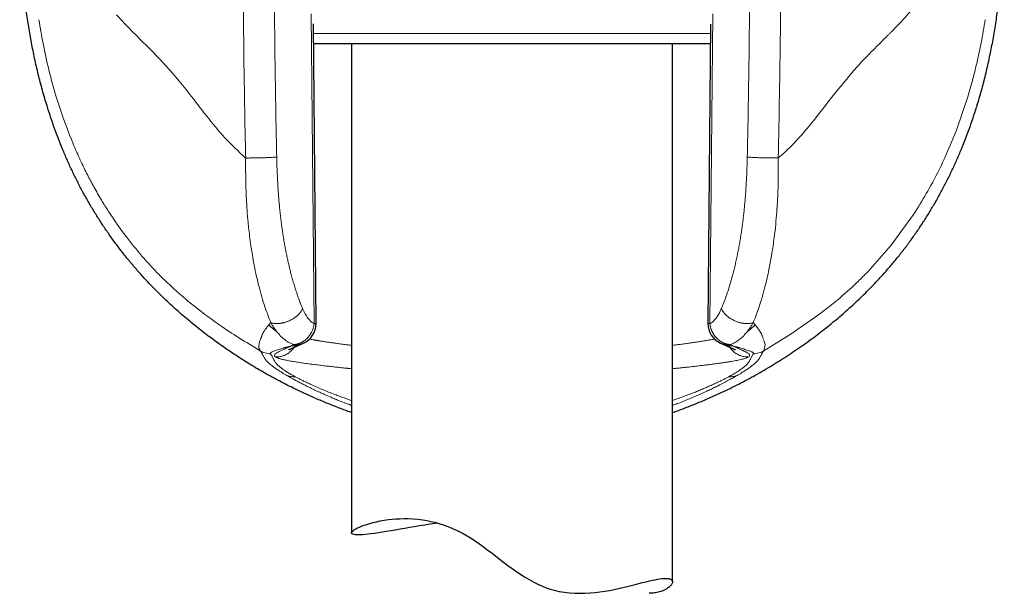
# Model space of a CAD drawing. Header units: millimetres. Extents: x 8 to 811, y 12 to 917.
# Tile 56 of 74: x 449 to 495, y 595 to 622. Entities that reach past the tile are written whole.
import ezdxf

# ---------------------------------------------------------------- set-up
doc = ezdxf.new("R2010")
doc.units = ezdxf.units.MM

msp = doc.modelspace()

# ---------------------------------------------------------------- linework, layer by layer
at = {"color": 252, "linetype": 'Continuous', "lineweight": 0}
for p, q in [((462.359, 621.906), (462.487, 607.418)), ((480.984, 607.418), (481.112, 621.906)), ((462.461, 620.975), (481.011, 620.975)), ((493.042, 618.071), (492.498, 616.471)), ((490.585, 612.665), (490.666, 612.792)), ((490.488, 612.516), (489.452, 611.09)), ((490.585, 612.665), (490.488, 612.516)), ((489.452, 611.09), (488.355, 609.844)), ((487.044, 608.618), (486.66, 608.301)), ((486.66, 608.301), (486.052, 607.83)), ((486.052, 607.83), (484.728, 606.908)), ((460.467, 607.466), (460.38, 607.359)), ((483.004, 607.466), (483.093, 607.361)), ((483.093, 607.361), (483.255, 607.158)), ((460.036, 606.812), (460.029, 606.786)), ((460.038, 606.824), (460.036, 606.812)), ((483.255, 607.158), (483.388, 606.945)), ((483.452, 606.767), (483.468, 606.716)), ((484.728, 606.908), (483.496, 606.152)), ((461.532, 606.443), (461.58, 606.446)), ((461.58, 606.437), (461.532, 606.443)), ((481.891, 606.446), (481.94, 606.443)), ((481.94, 606.443), (481.891, 606.437)), ((483.468, 606.716), (483.49, 606.678)), ((483.558, 606.444), (483.496, 606.152)), ((483.502, 606.646), (483.523, 606.586)), ((483.523, 606.586), (483.558, 606.444)), ((460.684, 605.871), (460.695, 605.864)), ((482.776, 605.864), (482.787, 605.871)), ((461.174, 605.022), (461.256, 604.974)), ((461.608, 604.939), (461.597, 604.945)), ((481.875, 604.945), (481.863, 604.939)), ((482.298, 605.022), (482.215, 604.974))]:
    msp.add_line(p, q, dxfattribs=at)
at = {"color": 7, "linetype": 'Continuous', "lineweight": 30}
for p, q in [((462.58, 607.427), (462.457, 621.433)), ((481.014, 621.422), (480.891, 607.427)), ((481.008, 620.497), (462.465, 620.497)), ((464.236, 620.497), (464.236, 597.64)), ((479.236, 595.353), (479.236, 620.497)), ((450.033, 617.536), (450.014, 617.599)), ((493.457, 617.599), (493.438, 617.537)), ((488.752, 609.373), (488.735, 609.354)), ((461.881, 606.459), (461.868, 606.453)), ((481.603, 606.454), (481.59, 606.459))]:
    msp.add_line(p, q, dxfattribs=at)
at = {"color": 7, "linetype": 'Continuous', "lineweight": 30, "flags": 128}
msp.add_lwpolyline([(468.258, 598.099), (468.15, 598.083), (467.9, 598.044), (467.656, 598.005), (467.418, 597.965), (467.18, 597.924), (466.95, 597.884), (466.726, 597.845), (466.511, 597.808), (466.29, 597.77), (466.078, 597.733), (465.877, 597.7), (465.685, 597.669), (465.499, 597.641), (465.324, 597.616), (465.16, 597.595), (465.01, 597.577), (464.88, 597.564), (464.761, 597.555), (464.654, 597.549), (464.559, 597.547), (464.474, 597.549), (464.401, 597.555), (464.342, 597.564), (464.295, 597.578), (464.264, 597.594), (464.244, 597.613), (464.236, 597.635), (464.24, 597.661), (464.256, 597.69), (464.285, 597.721), (464.326, 597.755), (464.38, 597.792), (464.445, 597.83), (464.523, 597.869), (464.612, 597.91), (464.712, 597.952), (464.828, 597.995), (464.955, 598.038), (465.094, 598.081), (465.244, 598.121), (465.407, 598.161), (465.582, 598.197), (465.767, 598.23), (465.963, 598.258), (466.134, 598.278), (466.311, 598.293), (466.495, 598.303), (466.686, 598.307), (466.883, 598.306), (467.106, 598.296), (467.335, 598.276), (467.571, 598.247), (467.755, 598.216), (467.942, 598.179), (468.131, 598.134), (468.322, 598.082), (468.571, 598.002), (468.821, 597.909), (469.07, 597.803), (469.261, 597.711), (469.451, 597.61), (469.639, 597.503), (469.824, 597.388), (470.073, 597.223), (470.319, 597.049), (470.563, 596.868), (470.806, 596.684), (471.047, 596.499), (471.294, 596.309), (471.544, 596.122), (471.796, 595.938), (472.052, 595.76), (472.313, 595.591), (472.531, 595.46), (472.753, 595.337), (472.979, 595.225), (473.157, 595.147), (473.338, 595.077), (473.52, 595.015), (473.704, 594.962), (473.943, 594.906), (474.183, 594.865), (474.422, 594.837), (474.666, 594.82), (474.908, 594.815), (475.145, 594.819), (475.383, 594.833), (475.616, 594.854), (475.844, 594.882), (476.065, 594.916), (476.287, 594.954), (476.501, 594.996), (476.71, 595.04), (476.911, 595.086), (477.111, 595.134), (477.303, 595.181), (477.487, 595.228), (477.663, 595.273), (477.835, 595.316), (477.999, 595.357), (478.153, 595.394), (478.298, 595.426), (478.421, 595.451), (478.536, 595.473), (478.643, 595.49), (478.743, 595.502), (478.834, 595.509), (478.916, 595.512), (478.916, 595.512)], dxfattribs=at)
at = {"color": 7, "linetype": 'Continuous', "lineweight": 30}
for centre, start, end in [((461.58, 607.418), 294.4687, 0), ((461.58, 607.418), 0, 0.5074), ((481.891, 607.418), 179.4932, 245.4973)]:
    msp.add_arc(centre, 1, start, end, dxfattribs=at)
for points, knots in [([(450.014, 617.599), (449.941, 617.843), (449.794, 618.331), (449.603, 619.07), (449.432, 619.81), (449.282, 620.552), (449.153, 621.297), (449.042, 622.043), (448.947, 622.817), (448.869, 623.617), (448.807, 624.445), (448.766, 625.274), (448.74, 626.106), (448.737, 626.661), (448.736, 626.938)], [0, 0, 0, 0, 0.080949, 0.161507, 0.241757, 0.321771, 0.401616, 0.481352, 0.56103, 0.648666, 0.736342, 0.8241, 0.911977, 1, 1, 1, 1]), ([(493.458, 617.599), (493.529, 617.839), (493.673, 618.319), (493.861, 619.048), (494.031, 619.782), (494.18, 620.522), (494.31, 621.266), (494.421, 622.015), (494.517, 622.792), (494.598, 623.597), (494.661, 624.43), (494.704, 625.265), (494.731, 626.102), (494.734, 626.659), (494.735, 626.938)], [0, 0, 0, 0, 0.079455, 0.158984, 0.238608, 0.318341, 0.398193, 0.478163, 0.558248, 0.646458, 0.734772, 0.823159, 0.911582, 1, 1, 1, 1]), ([(454.723, 609.368), (454.602, 609.498), (454.361, 609.758), (454.012, 610.162), (453.673, 610.574), (453.345, 610.996), (453.03, 611.424), (452.728, 611.858), (452.44, 612.296), (452.163, 612.741), (451.897, 613.194), (451.642, 613.657), (451.398, 614.127), (451.166, 614.603), (450.947, 615.085), (450.74, 615.569), (450.546, 616.056), (450.364, 616.544), (450.192, 617.037), (450.086, 617.37), (450.033, 617.536)], [0, 0, 0, 0, 0.055982, 0.112088, 0.168285, 0.22454, 0.28082, 0.336085, 0.391306, 0.446449, 0.50148, 0.557371, 0.613152, 0.668867, 0.724559, 0.780269, 0.835039, 0.889896, 0.944874, 1, 1, 1, 1]), ([(491.564, 613.181), (491.651, 613.337), (491.825, 613.648), (492.07, 614.123), (492.304, 614.602), (492.524, 615.086), (492.732, 615.572), (492.927, 616.06), (493.109, 616.548), (493.28, 617.041), (493.386, 617.372), (493.439, 617.537)], [0, 0, 0, 0, 0.112672, 0.22506, 0.33722, 0.449204, 0.56106, 0.670833, 0.78056, 0.890273, 1, 1, 1, 1]), ([(488.753, 609.372), (488.876, 609.505), (489.122, 609.771), (489.476, 610.18), (489.817, 610.595), (490.144, 611.016), (490.456, 611.441), (490.753, 611.87), (491.036, 612.301), (491.308, 612.738), (491.479, 613.034), (491.564, 613.181)], [0, 0, 0, 0, 0.11475, 0.228687, 0.341818, 0.454218, 0.565964, 0.67515, 0.783842, 0.892106, 1, 1, 1, 1]), ([(462.495, 603.954), (462.254, 604.063), (461.77, 604.281), (461.058, 604.635), (460.357, 605.01), (459.669, 605.408), (458.994, 605.827), (458.334, 606.269), (457.688, 606.731), (457.059, 607.216), (456.447, 607.721), (455.852, 608.249), (455.275, 608.795), (454.907, 609.177), (454.723, 609.368)], [0, 0, 0, 0, 0.083426, 0.166822, 0.250186, 0.333516, 0.416815, 0.500089, 0.583346, 0.6666, 0.749868, 0.833172, 0.916539, 1, 1, 1, 1]), ([(480.996, 603.963), (481.272, 604.088), (481.824, 604.338), (482.632, 604.75), (483.422, 605.187), (484.193, 605.651), (484.942, 606.139), (485.654, 606.641), (486.33, 607.154), (486.969, 607.676), (487.584, 608.217), (488.175, 608.774), (488.549, 609.161), (488.735, 609.354)], [0, 0, 0, 0, 0.095843, 0.191375, 0.286528, 0.381229, 0.475404, 0.56898, 0.656597, 0.743561, 0.829816, 0.915311, 1, 1, 1, 1]), ([(461.303, 606.197), (461.303, 606.197), (461.303, 606.198), (461.307, 606.2), (461.313, 606.203), (461.32, 606.206), (461.327, 606.21), (461.336, 606.215), (461.346, 606.219), (461.356, 606.225), (461.367, 606.23), (461.377, 606.235), (461.39, 606.241), (461.405, 606.248), (461.425, 606.257), (461.449, 606.268), (461.479, 606.282), (461.512, 606.296), (461.549, 606.313), (461.589, 606.33), (461.635, 606.35), (461.686, 606.373), (461.744, 606.398), (461.805, 606.424), (461.848, 606.443), (461.869, 606.452)], [0, 0, 0, 0, 0.032495, 0.073842, 0.113725, 0.149704, 0.181764, 0.210015, 0.240749, 0.269442, 0.296089, 0.32108, 0.344413, 0.373899, 0.409553, 0.451393, 0.499441, 0.553723, 0.605233, 0.661368, 0.722154, 0.787623, 0.857814, 0.932773, 1, 1, 1, 1]), ([(461.881, 606.458), (461.9, 606.466), (461.938, 606.483), (461.976, 606.5), (461.995, 606.508)], [0, 0, 0, 0, 0.500764, 1, 1, 1, 1]), ([(481.476, 606.508), (481.495, 606.5), (481.533, 606.483), (481.571, 606.466), (481.59, 606.458)], [0, 0, 0, 0, 0.499236, 1, 1, 1, 1]), ([(481.603, 606.452), (481.623, 606.443), (481.666, 606.424), (481.727, 606.398), (481.784, 606.373), (481.835, 606.351), (481.879, 606.332), (481.918, 606.315), (481.951, 606.3), (481.979, 606.287), (482.003, 606.277), (482.022, 606.268), (482.039, 606.26), (482.052, 606.254), (482.062, 606.249), (482.073, 606.244), (482.086, 606.238), (482.102, 606.231), (482.118, 606.223), (482.133, 606.216), (482.145, 606.21), (482.154, 606.205), (482.161, 606.201), (482.166, 606.199), (482.168, 606.197), (482.169, 606.197), (482.169, 606.197), (482.169, 606.197)], [0, 0, 0, 0, 0.067192, 0.142029, 0.211618, 0.276007, 0.335235, 0.389336, 0.438335, 0.479798, 0.516781, 0.5493, 0.577365, 0.600986, 0.620173, 0.635593, 0.667194, 0.705332, 0.749984, 0.793761, 0.834953, 0.872942, 0.907822, 0.940373, 0.970808, 0.993819, 1, 1, 1, 1]), ([(464.236, 603.267), (464.208, 603.276), (463.993, 603.35), (463.595, 603.501), (463.042, 603.719), (462.678, 603.876), (462.495, 603.954)], [0, 0, 0, 0, 0.0461544, 0.3641181, 0.6820756, 1, 1, 1, 1]), ([(479.236, 603.267), (479.269, 603.278), (479.491, 603.354), (479.895, 603.508), (480.449, 603.727), (480.814, 603.884), (480.996, 603.963)], [0, 0, 0, 0, 0.056146, 0.371133, 0.68578, 1, 1, 1, 1]), ([(478.916, 595.512), (478.943, 595.511), (478.999, 595.51), (479.067, 595.5), (479.125, 595.485), (479.171, 595.464), (479.205, 595.436), (479.227, 595.403), (479.237, 595.365), (479.234, 595.323), (479.22, 595.278), (479.194, 595.231), (479.156, 595.182), (479.107, 595.132), (479.045, 595.081), (478.971, 595.03), (478.886, 594.982), (478.79, 594.937), (478.683, 594.898), (478.566, 594.864), (478.449, 594.839), (478.334, 594.824), (478.234, 594.816), (478.167, 594.815), (478.14, 594.815)], [0, 0, 0, 0, 0.047041, 0.09413, 0.14122, 0.188263, 0.236825, 0.285434, 0.334045, 0.382612, 0.429604, 0.476634, 0.523665, 0.57066, 0.61884, 0.66706, 0.715276, 0.763453, 0.810097, 0.856762, 0.903401, 0.93914, 0.974911, 1, 1, 1, 1])]:
    msp.add_open_spline(points, degree=3, knots=knots, dxfattribs=at)
at = {"color": 252, "linetype": 'Continuous', "lineweight": 0}
for points, knots in [([(459.293, 615.161), (459.28, 615.737), (459.254, 616.994), (459.22, 619.036), (459.19, 621.391), (459.168, 624.06), (459.165, 625.944), (459.163, 626.938)], [0, 0, 0, 0, 0.146911, 0.3203551, 0.5203364, 0.7468724, 1, 1, 1, 1]), ([(460.743, 615.209), (460.729, 615.86), (460.703, 617.161), (460.671, 619.113), (460.647, 621.068), (460.629, 623.023), (460.618, 624.98), (460.617, 626.285), (460.616, 626.938)], [0, 0, 0, 0, 0.1664696, 0.333002, 0.4996092, 0.6663032, 0.8330962, 1, 1, 1, 1]), ([(482.855, 626.938), (482.854, 626.285), (482.853, 624.98), (482.842, 623.023), (482.824, 621.068), (482.8, 619.113), (482.769, 617.161), (482.742, 615.86), (482.729, 615.209)], [0, 0, 0, 0, 0.166907, 0.333703, 0.500397, 0.667004, 0.833534, 1, 1, 1, 1]), ([(484.176, 615.166), (484.214, 617.127), (484.291, 621.049), (484.302, 624.975), (484.308, 626.938)], [0, 0, 0, 0, 0.500006, 1, 1, 1, 1]), ([(490.806, 622.563), (490.597, 622.308), (490.182, 621.8), (489.713, 621.321), (489.479, 621.083)], [0, 0, 0, 0, 0.503271, 1, 1, 1, 1]), ([(449.63, 621.628), (449.692, 621.255), (449.824, 620.467), (450.082, 619.312), (450.394, 618.157), (450.778, 616.955), (451.105, 616.144), (451.285, 615.697)], [0, 0, 0, 0, 0.1832701, 0.3861171, 0.5740144, 0.765104, 1, 1, 1, 1]), ([(453.266, 621.848), (453.416, 621.686), (453.712, 621.364), (454.028, 621.045), (454.186, 620.887)], [0, 0, 0, 0, 0.503048, 1, 1, 1, 1]), ([(493.842, 621.628), (493.813, 621.451), (493.754, 621.088), (493.651, 620.533), (493.531, 619.951), (493.39, 619.344), (493.23, 618.714), (493.105, 618.289), (493.042, 618.071)], [0, 0, 0, 0, 0.1467149, 0.3014323, 0.4641284, 0.6347872, 0.8134058, 1, 1, 1, 1]), ([(489.479, 621.083), (489.445, 621.048), (489.381, 620.983), (489.316, 620.917), (489.285, 620.886)], [0, 0, 0, 0, 0.530901, 1, 1, 1, 1]), ([(454.186, 620.887), (454.598, 620.483), (455.422, 619.675), (456.523, 618.367), (457.454, 617.133), (458.304, 616.083), (458.96, 615.471), (459.292, 615.161)], [0, 0, 0, 0, 0.249273, 0.498161, 0.664895, 0.830446, 1, 1, 1, 1]), ([(489.285, 620.886), (489.128, 620.73), (488.895, 620.497), (488.617, 620.22), (488.482, 620.083), (488.419, 620.018), (488.391, 619.988), (488.379, 619.976), (488.375, 619.972), (488.374, 619.97), (488.373, 619.969)], [0, 0, 0, 0, 0.5231393, 0.7799934, 0.9037584, 0.9615251, 0.9861671, 0.9952839, 0.9983085, 1, 1, 1, 1]), ([(488.373, 619.969), (488.291, 619.885), (488.114, 619.705), (487.939, 619.514), (487.847, 619.412)], [0, 0, 0, 0, 0.470214, 1, 1, 1, 1]), ([(487.847, 619.412), (487.519, 619.028), (486.863, 618.26), (486.214, 617.41), (485.89, 616.985)], [0, 0, 0, 0, 0.500215, 1, 1, 1, 1]), ([(485.89, 616.985), (485.792, 616.863), (485.613, 616.64), (485.425, 616.424), (485.34, 616.327)], [0, 0, 0, 0, 0.548286, 1, 1, 1, 1]), ([(492.498, 616.471), (492.291, 615.962), (491.911, 615.029), (491.283, 613.806), (490.856, 613.104), (490.666, 612.792)], [0, 0, 0, 0, 0.399682, 0.732943, 1, 1, 1, 1]), ([(485.34, 616.327), (485.151, 616.116), (484.868, 615.801), (484.515, 615.46), (484.335, 615.299), (484.248, 615.223), (484.206, 615.189), (484.187, 615.173), (484.179, 615.168), (484.176, 615.166)], [0, 0, 0, 0, 0.5144947, 0.7697084, 0.8946363, 0.9547008, 0.9817511, 0.9931757, 1, 1, 1, 1]), ([(451.285, 615.697), (451.391, 615.455), (451.585, 615.014), (451.894, 614.386), (452.208, 613.793), (452.538, 613.217), (452.776, 612.841), (452.888, 612.663)], [0, 0, 0, 0, 0.230082, 0.419768, 0.610306, 0.815912, 1, 1, 1, 1]), ([(459.293, 615.161), (459.292, 615.054), (459.29, 614.861), (459.291, 614.549), (459.295, 614.228), (459.304, 613.822), (459.32, 613.376), (459.35, 612.839), (459.397, 612.221), (459.462, 611.609), (459.531, 611.096), (459.594, 610.686), (459.67, 610.255), (459.777, 609.725), (459.944, 609.017), (460.17, 608.232), (460.373, 607.709), (460.467, 607.466)], [0, 0, 0, 0, 0.037845, 0.068137, 0.110551, 0.151393, 0.212244, 0.269899, 0.344065, 0.436134, 0.495244, 0.53662, 0.592223, 0.662161, 0.746488, 0.882381, 1, 1, 1, 1]), ([(460.743, 615.209), (460.728, 615.208), (460.7, 615.205), (460.645, 615.2), (460.581, 615.196), (460.507, 615.191), (460.423, 615.186), (460.351, 615.183), (460.292, 615.181), (460.246, 615.179), (460.193, 615.177), (460.139, 615.175), (460.085, 615.173), (460.015, 615.171), (459.931, 615.169), (459.835, 615.167), (459.746, 615.166), (459.665, 615.165), (459.593, 615.164), (459.525, 615.163), (459.463, 615.163), (459.407, 615.162), (459.361, 615.162), (459.324, 615.162), (459.302, 615.161), (459.293, 615.161)], [0, 0, 0, 0, 0.055483, 0.113156, 0.172852, 0.234354, 0.297388, 0.361633, 0.383265, 0.415862, 0.450478, 0.484241, 0.51709, 0.548974, 0.609661, 0.666083, 0.71811, 0.765715, 0.808943, 0.847893, 0.889175, 0.924758, 0.954918, 0.979919, 1, 1, 1, 1]), ([(461.952, 608.129), (461.924, 608.195), (461.87, 608.326), (461.791, 608.531), (461.715, 608.743), (461.642, 608.962), (461.57, 609.187), (461.501, 609.419), (461.439, 609.645), (461.381, 609.864), (461.33, 610.074), (461.28, 610.288), (461.233, 610.504), (461.187, 610.725), (461.144, 610.948), (461.103, 611.175), (461.063, 611.41), (461.025, 611.654), (460.989, 611.907), (460.955, 612.164), (460.923, 612.425), (460.894, 612.691), (460.867, 612.961), (460.843, 613.228), (460.819, 613.542), (460.794, 613.906), (460.772, 614.329), (460.754, 614.765), (460.746, 615.06), (460.743, 615.209)], [0, 0, 0, 0, 0.03526, 0.07065, 0.106208, 0.141968, 0.177967, 0.214239, 0.250818, 0.281895, 0.313005, 0.344166, 0.375398, 0.406721, 0.438155, 0.469717, 0.501427, 0.535363, 0.569557, 0.604032, 0.63881, 0.673913, 0.70936, 0.745172, 0.778784, 0.831987, 0.886557, 0.942545, 1, 1, 1, 1]), ([(482.729, 615.209), (482.726, 615.114), (482.722, 614.925), (482.712, 614.643), (482.701, 614.367), (482.687, 614.095), (482.672, 613.829), (482.654, 613.567), (482.634, 613.304), (482.612, 613.047), (482.588, 612.795), (482.563, 612.555), (482.536, 612.319), (482.506, 612.085), (482.475, 611.855), (482.442, 611.629), (482.405, 611.391), (482.363, 611.142), (482.315, 610.884), (482.265, 610.63), (482.212, 610.381), (482.156, 610.135), (482.097, 609.894), (482.027, 609.623), (481.943, 609.325), (481.845, 609.006), (481.741, 608.7), (481.634, 608.407), (481.557, 608.222), (481.519, 608.13)], [0, 0, 0, 0, 0.036716, 0.072838, 0.108377, 0.143347, 0.177759, 0.211628, 0.244968, 0.280425, 0.312343, 0.343984, 0.375365, 0.406499, 0.437404, 0.468093, 0.498585, 0.534783, 0.570802, 0.606668, 0.642412, 0.678061, 0.713645, 0.749193, 0.800297, 0.850834, 0.900898, 0.950587, 1, 1, 1, 1]), ([(484.176, 615.166), (484.149, 615.165), (484.093, 615.164), (484.001, 615.164), (483.903, 615.164), (483.799, 615.165), (483.691, 615.166), (483.579, 615.168), (483.467, 615.17), (483.357, 615.173), (483.249, 615.177), (483.148, 615.181), (483.054, 615.186), (482.969, 615.19), (482.893, 615.195), (482.828, 615.2), (482.772, 615.205), (482.743, 615.208), (482.729, 615.209)], [0, 0, 0, 0, 0.0563367, 0.1149181, 0.1755714, 0.2380669, 0.3021189, 0.3673903, 0.4335005, 0.500038, 0.5665744, 0.6326818, 0.6979481, 0.7619927, 0.8244779, 0.885118, 0.943683, 1, 1, 1, 1]), ([(484.176, 615.166), (484.177, 614.992), (484.18, 614.644), (484.174, 614.133), (484.16, 613.612), (484.137, 613.118), (484.103, 612.592), (484.056, 612.044), (483.997, 611.514), (483.93, 611.026), (483.851, 610.523), (483.73, 609.881), (483.581, 609.234), (483.423, 608.659), (483.284, 608.215), (483.146, 607.819), (483.05, 607.58), (483.004, 607.466)], [0, 0, 0, 0, 0.061305, 0.122791, 0.181039, 0.246333, 0.299594, 0.370595, 0.445736, 0.495462, 0.554003, 0.637636, 0.746546, 0.816841, 0.882534, 0.94359, 1, 1, 1, 1]), ([(452.888, 612.663), (453.175, 612.237), (453.696, 611.464), (454.284, 610.771), (454.548, 610.461)], [0, 0, 0, 0, 0.552011, 1, 1, 1, 1]), ([(454.548, 610.461), (454.68, 610.313), (454.928, 610.037), (455.292, 609.661), (455.519, 609.441), (455.634, 609.331)], [0, 0, 0, 0, 0.363279, 0.678903, 1, 1, 1, 1]), ([(488.355, 609.844), (488.204, 609.692), (487.91, 609.394), (487.473, 608.988), (487.19, 608.744), (487.044, 608.618)], [0, 0, 0, 0, 0.335699, 0.655929, 1, 1, 1, 1]), ([(455.634, 609.331), (455.924, 609.065), (456.491, 608.547), (457.278, 607.928), (458.081, 607.346), (458.955, 606.759), (459.635, 606.355), (459.975, 606.152)], [0, 0, 0, 0, 0.209239, 0.408429, 0.599037, 0.799277, 1, 1, 1, 1]), ([(460.467, 607.466), (460.48, 607.462), (460.508, 607.453), (460.556, 607.441), (460.612, 607.432), (460.679, 607.425), (460.757, 607.422), (460.82, 607.424), (460.862, 607.428), (460.881, 607.43), (460.9, 607.432), (460.917, 607.434), (460.93, 607.436), (460.94, 607.438), (460.947, 607.439), (460.961, 607.441), (460.983, 607.445), (461.016, 607.451), (461.054, 607.46), (461.099, 607.471), (461.149, 607.486), (461.205, 607.504), (461.266, 607.527), (461.34, 607.559), (461.424, 607.6), (461.512, 607.651), (461.591, 607.704), (461.661, 607.758), (461.722, 607.812), (461.778, 607.868), (461.827, 607.925), (461.87, 607.982), (461.904, 608.035), (461.931, 608.084), (461.945, 608.115), (461.952, 608.129)], [0, 0, 0, 0, 0.026326, 0.057034, 0.092405, 0.13273, 0.178288, 0.229317, 0.239513, 0.249909, 0.260505, 0.271301, 0.279, 0.282604, 0.286548, 0.290835, 0.305765, 0.323834, 0.345089, 0.369572, 0.397315, 0.428335, 0.462625, 0.500142, 0.556422, 0.610363, 0.661736, 0.710383, 0.756214, 0.799195, 0.847025, 0.890862, 0.930849, 0.967163, 1, 1, 1, 1]), ([(462.487, 607.418), (462.467, 607.43), (462.427, 607.452), (462.369, 607.497), (462.311, 607.55), (462.254, 607.612), (462.194, 607.687), (462.132, 607.778), (462.069, 607.884), (462.008, 608.001), (461.97, 608.086), (461.952, 608.129)], [0, 0, 0, 0, 0.097907, 0.196445, 0.295995, 0.396922, 0.49958, 0.624009, 0.748511, 0.873655, 1, 1, 1, 1]), ([(481.519, 608.13), (481.504, 608.095), (481.474, 608.026), (481.427, 607.931), (481.377, 607.841), (481.326, 607.759), (481.268, 607.675), (481.203, 607.595), (481.132, 607.522), (481.059, 607.461), (481.009, 607.433), (480.984, 607.418)], [0, 0, 0, 0, 0.10105, 0.201332, 0.301132, 0.400739, 0.500446, 0.628325, 0.753736, 0.877383, 1, 1, 1, 1]), ([(481.519, 608.13), (481.531, 608.105), (481.554, 608.056), (481.599, 607.984), (481.651, 607.915), (481.709, 607.851), (481.77, 607.793), (481.834, 607.739), (481.9, 607.69), (481.965, 607.647), (482.02, 607.615), (482.063, 607.592), (482.088, 607.579), (482.104, 607.572), (482.111, 607.568), (482.117, 607.565), (482.124, 607.562), (482.13, 607.559), (482.136, 607.557), (482.165, 607.543), (482.215, 607.522), (482.285, 607.497), (482.348, 607.477), (482.407, 607.462), (482.46, 607.45), (482.5, 607.442), (482.532, 607.437), (482.557, 607.434), (482.584, 607.43), (482.61, 607.428), (482.656, 607.424), (482.72, 607.422), (482.796, 607.425), (482.862, 607.432), (482.917, 607.442), (482.964, 607.453), (482.991, 607.462), (483.004, 607.466)], [0, 0, 0, 0, 0.055339, 0.109773, 0.1627, 0.213557, 0.261833, 0.30709, 0.353747, 0.395772, 0.432888, 0.454603, 0.474064, 0.47812, 0.482062, 0.485888, 0.489599, 0.493195, 0.496675, 0.500039, 0.543209, 0.582444, 0.617685, 0.648927, 0.679206, 0.704586, 0.716326, 0.731624, 0.746532, 0.76105, 0.775179, 0.8252, 0.869859, 0.909393, 0.944074, 0.974185, 1, 1, 1, 1]), ([(460.38, 607.359), (460.358, 607.335), (460.316, 607.287), (460.26, 607.217), (460.209, 607.15), (460.165, 607.087), (460.129, 607.03), (460.101, 606.981), (460.079, 606.938), (460.061, 606.898), (460.047, 606.861), (460.041, 606.836), (460.038, 606.824)], [0, 0, 0, 0, 0.131706, 0.260427, 0.385348, 0.505643, 0.620477, 0.706329, 0.787886, 0.864739, 0.936008, 1, 1, 1, 1]), ([(460.38, 607.359), (460.418, 607.321), (460.496, 607.245), (460.621, 607.139), (460.708, 607.074), (460.751, 607.042)], [0, 0, 0, 0, 0.330764, 0.664293, 1, 1, 1, 1]), ([(460.467, 607.466), (460.478, 607.447), (460.5, 607.406), (460.538, 607.343), (460.582, 607.274), (460.632, 607.2), (460.688, 607.12), (460.729, 607.068), (460.75, 607.041)], [0, 0, 0, 0, 0.122866, 0.263057, 0.420708, 0.595968, 0.789002, 1, 1, 1, 1]), ([(462.487, 607.418), (462.484, 607.397), (462.48, 607.354), (462.467, 607.289), (462.451, 607.222), (462.429, 607.152), (462.404, 607.09), (462.379, 607.035), (462.355, 606.988), (462.327, 606.941), (462.298, 606.895), (462.267, 606.852), (462.232, 606.808), (462.187, 606.757), (462.128, 606.698), (462.071, 606.651), (462.028, 606.62), (462.005, 606.603), (461.98, 606.587), (461.954, 606.571), (461.927, 606.556), (461.895, 606.539), (461.858, 606.521), (461.813, 606.503), (461.767, 606.486), (461.724, 606.473), (461.681, 606.463), (461.634, 606.453), (461.599, 606.449), (461.58, 606.446)], [0, 0, 0, 0, 0.0443269, 0.089561, 0.1366915, 0.18644, 0.2392848, 0.2734101, 0.3093886, 0.3472658, 0.3840712, 0.419834, 0.4575717, 0.4972932, 0.5602144, 0.6306801, 0.650397, 0.6706344, 0.6913919, 0.7126685, 0.7344632, 0.7567745, 0.7890314, 0.8239581, 0.861556, 0.8933983, 0.9223875, 0.9579223, 1, 1, 1, 1]), ([(462.487, 607.418), (462.498, 607.419), (462.519, 607.42), (462.541, 607.422), (462.553, 607.423), (462.56, 607.423), (462.565, 607.424), (462.568, 607.424), (462.571, 607.425), (462.573, 607.425), (462.575, 607.425), (462.577, 607.426), (462.578, 607.426), (462.579, 607.426), (462.58, 607.427), (462.58, 607.428), (462.58, 607.427), (462.58, 607.427)], [0, 0, 0, 0, 0.198166, 0.361466, 0.48989, 0.539038, 0.593027, 0.641559, 0.684633, 0.722248, 0.758514, 0.809048, 0.849969, 0.887054, 0.930008, 0.977801, 1, 1, 1, 1]), ([(480.891, 607.427), (480.895, 607.426), (480.903, 607.423), (480.957, 607.42), (480.984, 607.418)], [0, 0, 0, 0, 0.499995, 1, 1, 1, 1]), ([(481.891, 606.446), (481.877, 606.448), (481.849, 606.451), (481.804, 606.46), (481.758, 606.47), (481.713, 606.484), (481.668, 606.499), (481.621, 606.518), (481.575, 606.54), (481.53, 606.564), (481.487, 606.589), (481.444, 606.618), (481.408, 606.645), (481.381, 606.667), (481.36, 606.684), (481.34, 606.703), (481.319, 606.722), (481.298, 606.743), (481.263, 606.78), (481.215, 606.836), (481.173, 606.894), (481.147, 606.936), (481.136, 606.955), (481.125, 606.974), (481.113, 606.994), (481.102, 607.015), (481.092, 607.037), (481.081, 607.059), (481.068, 607.089), (481.051, 607.131), (481.031, 607.188), (481.011, 607.255), (480.994, 607.333), (480.988, 607.389), (480.984, 607.418)], [0, 0, 0, 0, 0.030667, 0.063638, 0.099516, 0.133926, 0.166973, 0.203395, 0.243223, 0.275553, 0.310774, 0.348893, 0.385992, 0.403742, 0.422175, 0.441292, 0.461091, 0.481574, 0.50274, 0.564129, 0.633938, 0.648647, 0.663683, 0.679043, 0.694729, 0.710741, 0.727077, 0.743738, 0.760723, 0.795012, 0.836081, 0.883937, 0.93858, 1, 1, 1, 1]), ([(483.093, 607.361), (483.054, 607.323), (482.976, 607.246), (482.851, 607.14), (482.764, 607.075), (482.72, 607.042)], [0, 0, 0, 0, 0.330738, 0.664269, 1, 1, 1, 1]), ([(482.721, 607.041), (482.742, 607.068), (482.783, 607.12), (482.839, 607.2), (482.889, 607.274), (482.933, 607.343), (482.971, 607.406), (482.994, 607.447), (483.004, 607.466)], [0, 0, 0, 0, 0.211, 0.404035, 0.579295, 0.736946, 0.877136, 1, 1, 1, 1]), ([(460.029, 606.786), (460.002, 606.726), (459.949, 606.608), (459.913, 606.462), (459.898, 606.289), (459.943, 606.207), (459.975, 606.152)], [0, 0, 0, 0, 0.203071, 0.400167, 0.590638, 1, 1, 1, 1]), ([(460.75, 607.041), (460.789, 606.995), (460.866, 606.902), (460.988, 606.779), (461.116, 606.67), (461.249, 606.576), (461.388, 606.498), (461.483, 606.461), (461.532, 606.443)], [0, 0, 0, 0, 0.1624475, 0.3261721, 0.4913957, 0.6584526, 0.8277956, 1, 1, 1, 1]), ([(481.94, 606.443), (481.976, 606.456), (482.048, 606.483), (482.153, 606.537), (482.256, 606.599), (482.366, 606.679), (482.483, 606.779), (482.605, 606.902), (482.682, 606.995), (482.721, 607.041)], [0, 0, 0, 0, 0.129455, 0.25721, 0.383528, 0.508632, 0.673847, 0.837562, 1, 1, 1, 1]), ([(483.388, 606.945), (483.397, 606.925), (483.411, 606.895), (483.434, 606.836), (483.444, 606.796), (483.452, 606.767)], [0, 0, 0, 0, 0.336261, 0.502127, 1, 1, 1, 1]), ([(460.455, 606.009), (460.452, 606.015), (460.446, 606.028), (460.454, 606.047), (460.473, 606.067), (460.506, 606.088), (460.55, 606.11), (460.608, 606.135), (460.681, 606.162), (460.77, 606.191), (460.86, 606.219), (460.947, 606.245), (461.008, 606.264), (461.052, 606.277), (461.079, 606.285), (461.105, 606.293), (461.131, 606.301), (461.149, 606.306), (461.157, 606.308)], [0, 0, 0, 0, 0.0739691, 0.150307, 0.2288595, 0.3094356, 0.3918158, 0.4757595, 0.5713142, 0.6681322, 0.7658303, 0.8308707, 0.8969626, 0.9180476, 0.9393139, 0.960746, 0.9815217, 1, 1, 1, 1]), ([(461.439, 606.386), (461.42, 606.377), (461.375, 606.357), (461.305, 606.324), (461.225, 606.288), (461.144, 606.251), (461.065, 606.215), (460.991, 606.18), (460.917, 606.145), (460.847, 606.11), (460.771, 606.07), (460.703, 606.028), (460.656, 605.987), (460.634, 605.953), (460.635, 605.923), (460.651, 605.896), (460.674, 605.879), (460.684, 605.871)], [0, 0, 0, 0, 0.031287, 0.070458, 0.117464, 0.172247, 0.221635, 0.275927, 0.335088, 0.399081, 0.467866, 0.576035, 0.67627, 0.768686, 0.853386, 0.930464, 1, 1, 1, 1]), ([(461.557, 606.316), (461.547, 606.3), (461.516, 606.25), (461.451, 606.176), (461.367, 606.096), (461.28, 606.031), (461.192, 605.979), (461.106, 605.938), (461.024, 605.909), (460.939, 605.886), (460.854, 605.871), (460.77, 605.863), (460.719, 605.864), (460.695, 605.864)], [0, 0, 0, 0, 0.055648, 0.174591, 0.287962, 0.395024, 0.495274, 0.588419, 0.674347, 0.753094, 0.847156, 0.929243, 1, 1, 1, 1]), ([(461.157, 606.308), (461.165, 606.311), (461.179, 606.314), (461.197, 606.318), (461.205, 606.32), (461.208, 606.321), (461.209, 606.321), (461.209, 606.321)], [0, 0, 0, 0, 0.522603, 0.869322, 0.961185, 0.995318, 1, 1, 1, 1]), ([(461.209, 606.321), (461.226, 606.325), (461.263, 606.334), (461.318, 606.35), (461.378, 606.367), (461.418, 606.379), (461.439, 606.386)], [0, 0, 0, 0, 0.215889, 0.458334, 0.720543, 1, 1, 1, 1]), ([(461.868, 606.453), (461.847, 606.444), (461.797, 606.422), (461.713, 606.4), (461.62, 606.385), (461.529, 606.38), (461.469, 606.384), (461.439, 606.386)], [0, 0, 0, 0, 0.157668, 0.378444, 0.592927, 0.800317, 1, 1, 1, 1]), ([(461.532, 606.443), (461.515, 606.433), (461.482, 606.413), (461.453, 606.395), (461.439, 606.386)], [0, 0, 0, 0, 0.5062403, 1, 1, 1, 1]), ([(461.994, 606.509), (461.99, 606.506), (461.971, 606.497), (461.933, 606.483), (461.881, 606.466), (461.821, 606.451), (461.764, 606.441), (461.707, 606.436), (461.648, 606.433), (461.604, 606.436), (461.58, 606.437)], [0, 0, 0, 0, 0.036722, 0.150909, 0.283628, 0.429559, 0.588704, 0.694896, 0.831996, 1, 1, 1, 1]), ([(463.391, 606.517), (463.333, 606.525), (463.213, 606.542), (463.041, 606.568), (462.871, 606.594), (462.754, 606.613), (462.683, 606.625), (462.657, 606.629), (462.63, 606.634), (462.607, 606.638), (462.592, 606.64), (462.584, 606.642), (462.577, 606.643), (462.564, 606.645), (462.545, 606.649), (462.52, 606.653), (462.486, 606.659), (462.442, 606.667), (462.387, 606.678), (462.33, 606.689), (462.292, 606.697), (462.274, 606.701)], [0, 0, 0, 0, 0.129011, 0.263625, 0.403845, 0.549669, 0.57416, 0.598803, 0.623597, 0.648542, 0.665012, 0.666821, 0.674053, 0.68545, 0.704449, 0.729351, 0.760158, 0.808673, 0.867033, 0.935239, 1, 1, 1, 1]), ([(464.236, 606.406), (464.174, 606.414), (464.034, 606.431), (463.824, 606.458), (463.602, 606.488), (463.462, 606.507), (463.391, 606.517)], [0, 0, 0, 0, 0.201317, 0.462052, 0.728279, 1, 1, 1, 1]), ([(480.08, 606.517), (480.011, 606.507), (479.873, 606.488), (479.656, 606.46), (479.445, 606.432), (479.301, 606.414), (479.236, 606.406)], [0, 0, 0, 0, 0.266252, 0.527235, 0.782949, 1, 1, 1, 1]), ([(481.196, 606.701), (481.196, 606.701), (481.151, 606.691), (481.047, 606.671), (480.883, 606.641), (480.702, 606.61), (480.508, 606.58), (480.302, 606.548), (480.154, 606.527), (480.08, 606.517)], [0, 0, 0, 0, 0.000673, 0.16989, 0.338042, 0.505129, 0.671151, 0.836108, 1, 1, 1, 1]), ([(481.891, 606.437), (481.871, 606.436), (481.833, 606.434), (481.774, 606.435), (481.717, 606.44), (481.66, 606.449), (481.599, 606.463), (481.549, 606.479), (481.51, 606.494), (481.49, 606.502), (481.479, 606.507), (481.476, 606.509)], [0, 0, 0, 0, 0.134639, 0.269926, 0.410791, 0.535428, 0.680519, 0.848041, 0.911504, 0.979988, 1, 1, 1, 1]), ([(482.032, 606.386), (482, 606.384), (481.935, 606.379), (481.837, 606.386), (481.739, 606.404), (481.66, 606.427), (481.616, 606.447), (481.603, 606.454)], [0, 0, 0, 0, 0.216323, 0.439301, 0.667903, 0.900912, 1, 1, 1, 1]), ([(482.776, 605.864), (482.752, 605.864), (482.701, 605.863), (482.617, 605.871), (482.532, 605.886), (482.447, 605.909), (482.365, 605.938), (482.279, 605.979), (482.191, 606.031), (482.104, 606.096), (482.02, 606.176), (481.955, 606.25), (481.924, 606.3), (481.914, 606.316)], [0, 0, 0, 0, 0.070761, 0.152852, 0.246919, 0.325669, 0.411602, 0.504752, 0.605007, 0.712075, 0.825451, 0.944401, 1, 1, 1, 1]), ([(482.032, 606.386), (482.027, 606.389), (482.016, 606.396), (481.999, 606.407), (481.979, 606.419), (481.961, 606.431), (481.947, 606.439), (481.94, 606.443)], [0, 0, 0, 0, 0.174152, 0.379513, 0.595403, 0.79829, 1, 1, 1, 1]), ([(482.385, 606.287), (482.385, 606.287), (482.382, 606.288), (482.368, 606.292), (482.345, 606.299), (482.316, 606.308), (482.29, 606.314), (482.266, 606.32), (482.241, 606.326), (482.207, 606.335), (482.158, 606.348), (482.097, 606.366), (482.054, 606.379), (482.032, 606.386)], [0, 0, 0, 0, 0.002473, 0.022743, 0.139185, 0.222565, 0.292914, 0.354918, 0.407475, 0.486758, 0.63669, 0.807988, 1, 1, 1, 1]), ([(482.032, 606.386), (482.114, 606.349), (482.276, 606.275), (482.423, 606.21), (482.509, 606.171), (482.55, 606.152), (482.589, 606.134), (482.624, 606.116), (482.656, 606.099), (482.708, 606.072), (482.767, 606.035), (482.817, 605.991), (482.839, 605.95), (482.833, 605.91), (482.802, 605.884), (482.787, 605.871)], [0, 0, 0, 0, 0.134926, 0.267313, 0.301453, 0.335333, 0.368933, 0.402231, 0.435207, 0.467839, 0.57293, 0.676595, 0.782562, 0.891866, 1, 1, 1, 1]), ([(482.612, 606.219), (482.577, 606.23), (482.505, 606.251), (482.426, 606.275), (482.385, 606.287)], [0, 0, 0, 0, 0.493302, 1, 1, 1, 1]), ([(460.455, 606.009), (460.413, 606.012), (460.329, 606.018), (460.205, 606.048), (460.085, 606.091), (460.012, 606.132), (459.975, 606.152)], [0, 0, 0, 0, 0.248996, 0.500009, 0.751017, 1, 1, 1, 1]), ([(459.975, 606.152), (459.991, 606.129), (460.022, 606.085), (460.057, 606.026), (460.086, 605.971), (460.112, 605.92), (460.137, 605.87), (460.163, 605.824), (460.189, 605.783), (460.215, 605.745), (460.246, 605.705), (460.284, 605.662), (460.332, 605.614), (460.389, 605.561), (460.438, 605.519), (460.462, 605.499)], [0, 0, 0, 0, 0.093316, 0.186604, 0.279887, 0.373176, 0.466478, 0.559797, 0.62266, 0.685538, 0.748425, 0.811309, 0.87419, 0.937079, 1, 1, 1, 1]), ([(460.888, 605.402), (460.867, 605.42), (460.825, 605.456), (460.776, 605.503), (460.735, 605.546), (460.702, 605.586), (460.666, 605.634), (460.631, 605.69), (460.601, 605.747), (460.577, 605.798), (460.554, 605.845), (460.527, 605.895), (460.496, 605.948), (460.469, 605.989), (460.455, 606.009)], [0, 0, 0, 0, 0.061603, 0.123497, 0.185645, 0.247998, 0.310494, 0.433472, 0.556724, 0.64496, 0.733382, 0.822012, 0.910873, 1, 1, 1, 1]), ([(460.695, 605.864), (460.7, 605.861), (460.71, 605.854), (460.73, 605.844), (460.753, 605.833), (460.782, 605.822), (460.816, 605.809), (460.856, 605.795), (460.902, 605.781), (460.955, 605.766), (461.016, 605.75), (461.085, 605.734), (461.137, 605.722), (461.164, 605.716)], [0, 0, 0, 0, 0.061092, 0.12881, 0.20316, 0.284145, 0.371772, 0.466044, 0.561019, 0.661904, 0.768699, 0.8814, 1, 1, 1, 1]), ([(482.776, 605.864), (482.762, 605.856), (482.733, 605.839), (482.674, 605.815), (482.602, 605.791), (482.517, 605.766), (482.42, 605.742), (482.345, 605.725), (482.307, 605.717)], [0, 0, 0, 0, 0.164739, 0.330383, 0.496823, 0.663961, 0.83171, 1, 1, 1, 1]), ([(483.016, 606.009), (483.002, 605.988), (482.972, 605.945), (482.94, 605.889), (482.913, 605.836), (482.889, 605.787), (482.866, 605.739), (482.843, 605.696), (482.82, 605.657), (482.796, 605.623), (482.769, 605.586), (482.736, 605.547), (482.696, 605.503), (482.647, 605.456), (482.605, 605.42), (482.584, 605.402)], [0, 0, 0, 0, 0.094519, 0.188743, 0.282709, 0.376447, 0.46998, 0.56333, 0.626107, 0.688822, 0.751456, 0.813946, 0.876232, 0.938262, 1, 1, 1, 1]), ([(483.016, 606.009), (483.019, 606.015), (483.025, 606.026), (483.019, 606.044), (483.003, 606.062), (482.977, 606.081), (482.936, 606.103), (482.88, 606.128), (482.805, 606.156), (482.717, 606.186), (482.647, 606.208), (482.612, 606.219)], [0, 0, 0, 0, 0.090394, 0.183469, 0.279069, 0.377005, 0.477054, 0.604713, 0.734785, 0.866733, 1, 1, 1, 1]), ([(483.496, 606.152), (483.48, 606.129), (483.449, 606.084), (483.414, 606.026), (483.385, 605.971), (483.359, 605.92), (483.334, 605.87), (483.308, 605.824), (483.282, 605.783), (483.256, 605.745), (483.225, 605.705), (483.187, 605.662), (483.139, 605.614), (483.082, 605.561), (483.033, 605.519), (483.009, 605.499)], [0, 0, 0, 0, 0.093316, 0.186605, 0.279887, 0.373177, 0.466478, 0.559798, 0.62266, 0.685538, 0.748425, 0.81131, 0.874191, 0.937079, 1, 1, 1, 1]), ([(483.016, 606.009), (483.058, 606.012), (483.142, 606.018), (483.266, 606.048), (483.386, 606.09), (483.459, 606.131), (483.496, 606.152)], [0, 0, 0, 0, 0.248987, 0.499995, 0.751005, 1, 1, 1, 1]), ([(460.462, 605.499), (460.477, 605.486), (460.507, 605.462), (460.559, 605.422), (460.618, 605.378), (460.685, 605.331), (460.761, 605.279), (460.847, 605.223), (460.943, 605.162), (461.05, 605.096), (461.132, 605.047), (461.174, 605.022)], [0, 0, 0, 0, 0.111713, 0.223405, 0.335059, 0.446692, 0.55836, 0.668163, 0.778236, 0.888768, 1, 1, 1, 1]), ([(461.597, 604.945), (461.56, 604.965), (461.487, 605.005), (461.392, 605.06), (461.305, 605.111), (461.228, 605.158), (461.159, 605.202), (461.094, 605.246), (461.034, 605.288), (460.978, 605.329), (460.929, 605.367), (460.902, 605.39), (460.888, 605.402)], [0, 0, 0, 0, 0.0917799, 0.1836235, 0.275691, 0.3681007, 0.460932, 0.5542291, 0.6647991, 0.7760056, 0.8877757, 1, 1, 1, 1]), ([(461.164, 605.716), (461.199, 605.709), (461.267, 605.695), (461.379, 605.674), (461.496, 605.653), (461.616, 605.634), (461.738, 605.614), (461.87, 605.594), (462.01, 605.574), (462.159, 605.554), (462.307, 605.534), (462.408, 605.521), (462.458, 605.515)], [0, 0, 0, 0, 0.1104687, 0.2174371, 0.3208902, 0.4208161, 0.5172056, 0.6100525, 0.7149257, 0.8148721, 0.9098948, 1, 1, 1, 1]), ([(462.458, 605.515), (462.504, 605.509), (462.595, 605.497), (462.734, 605.48), (462.87, 605.464), (463.002, 605.448), (463.13, 605.433), (463.254, 605.419), (463.372, 605.406), (463.488, 605.393), (463.601, 605.38), (463.711, 605.368), (463.813, 605.357), (463.902, 605.347), (463.979, 605.339), (464.042, 605.332), (464.083, 605.327), (464.104, 605.325), (464.111, 605.324), (464.117, 605.324), (464.123, 605.323), (464.128, 605.323), (464.165, 605.319), (464.201, 605.315), (464.236, 605.311)], [0, 0, 0, 0, 0.092039, 0.1796568, 0.2628762, 0.3417174, 0.4161971, 0.4863293, 0.5521257, 0.6135957, 0.677315, 0.7356251, 0.788532, 0.8360402, 0.8733841, 0.9065508, 0.9322828, 0.935413, 0.9384877, 0.941507, 0.9444708, 0.9473792, 0.9502321, 1, 1, 1, 1]), ([(481.014, 605.515), (480.947, 605.506), (480.814, 605.489), (480.601, 605.464), (480.378, 605.437), (480.173, 605.414), (479.991, 605.393), (479.834, 605.376), (479.673, 605.358), (479.507, 605.34), (479.362, 605.325), (479.27, 605.315), (479.236, 605.311)], [0, 0, 0, 0, 0.130277, 0.261359, 0.393288, 0.526114, 0.610092, 0.694461, 0.779241, 0.864447, 0.950101, 1, 1, 1, 1]), ([(482.307, 605.717), (482.268, 605.709), (482.19, 605.693), (482.057, 605.668), (481.914, 605.644), (481.758, 605.619), (481.59, 605.593), (481.41, 605.567), (481.219, 605.541), (481.082, 605.524), (481.014, 605.515)], [0, 0, 0, 0, 0.123864, 0.24807, 0.372596, 0.497431, 0.622573, 0.748034, 0.873832, 1, 1, 1, 1]), ([(482.584, 605.402), (482.569, 605.39), (482.541, 605.366), (482.491, 605.328), (482.434, 605.286), (482.369, 605.24), (482.299, 605.194), (482.226, 605.148), (482.152, 605.102), (482.069, 605.054), (481.978, 605.002), (481.909, 604.964), (481.875, 604.945)], [0, 0, 0, 0, 0.114261, 0.228048, 0.341248, 0.453786, 0.565634, 0.653054, 0.740111, 0.82688, 0.913464, 1, 1, 1, 1]), ([(483.009, 605.499), (482.994, 605.486), (482.964, 605.462), (482.912, 605.422), (482.853, 605.378), (482.786, 605.331), (482.71, 605.279), (482.625, 605.223), (482.528, 605.162), (482.421, 605.096), (482.339, 605.047), (482.298, 605.022)], [0, 0, 0, 0, 0.111713, 0.223405, 0.335059, 0.446692, 0.55836, 0.668163, 0.778236, 0.888768, 1, 1, 1, 1]), ([(461.608, 604.939), (461.57, 604.938), (461.494, 604.935), (461.382, 604.949), (461.274, 604.977), (461.207, 605.007), (461.174, 605.022)], [0, 0, 0, 0, 0.249041, 0.500003, 0.750962, 1, 1, 1, 1]), ([(461.256, 604.974), (461.301, 604.948), (461.39, 604.897), (461.542, 604.813), (461.705, 604.725), (461.88, 604.633), (462.068, 604.537), (462.266, 604.439), (462.475, 604.338), (462.694, 604.235), (462.922, 604.132), (463.081, 604.063), (463.161, 604.028)], [0, 0, 0, 0, 0.098594, 0.197294, 0.29623, 0.395497, 0.495163, 0.595265, 0.695818, 0.796814, 0.898222, 1, 1, 1, 1]), ([(463.452, 604.111), (463.356, 604.149), (463.164, 604.224), (462.891, 604.337), (462.631, 604.447), (462.405, 604.548), (462.207, 604.639), (462.037, 604.72), (461.88, 604.797), (461.735, 604.871), (461.65, 604.917), (461.608, 604.939)], [0, 0, 0, 0, 0.126804, 0.252804, 0.378029, 0.502592, 0.601907, 0.701083, 0.800319, 0.89986, 1, 1, 1, 1]), ([(481.863, 604.939), (481.821, 604.917), (481.737, 604.871), (481.591, 604.797), (481.434, 604.72), (481.264, 604.639), (481.082, 604.555), (480.889, 604.469), (480.685, 604.381), (480.472, 604.292), (480.251, 604.202), (480.096, 604.141), (480.019, 604.111)], [0, 0, 0, 0, 0.100138, 0.199677, 0.29891, 0.398084, 0.497397, 0.597002, 0.697012, 0.797497, 0.898492, 1, 1, 1, 1]), ([(482.215, 604.974), (482.184, 604.956), (482.122, 604.92), (482.02, 604.863), (481.911, 604.803), (481.794, 604.74), (481.67, 604.674), (481.538, 604.606), (481.384, 604.527), (481.205, 604.438), (480.998, 604.339), (480.78, 604.237), (480.551, 604.133), (480.391, 604.063), (480.31, 604.028)], [0, 0, 0, 0, 0.068928, 0.138363, 0.208415, 0.279189, 0.350789, 0.423316, 0.496868, 0.595171, 0.694439, 0.794873, 0.896665, 1, 1, 1, 1]), ([(482.298, 605.022), (482.264, 605.007), (482.197, 604.977), (482.089, 604.949), (481.977, 604.935), (481.901, 604.938), (481.863, 604.939)], [0, 0, 0, 0, 0.249038, 0.499997, 0.750959, 1, 1, 1, 1]), ([(463.161, 604.028), (463.186, 604.017), (463.24, 603.994), (463.327, 603.957), (463.424, 603.917), (463.532, 603.872), (463.653, 603.823), (463.774, 603.775), (463.895, 603.727), (464.015, 603.681), (464.129, 603.638), (464.204, 603.61), (464.236, 603.598)], [0, 0, 0, 0, 0.074025, 0.157659, 0.250924, 0.353842, 0.466438, 0.588739, 0.691658, 0.800595, 0.915558, 1, 1, 1, 1]), ([(464.236, 603.825), (464.228, 603.828), (464.132, 603.86), (463.952, 603.925), (463.697, 604.017), (463.534, 604.08), (463.452, 604.111)], [0, 0, 0, 0, 0.027158, 0.352895, 0.677218, 1, 1, 1, 1]), ([(480.019, 604.111), (479.936, 604.079), (479.769, 604.016), (479.51, 603.921), (479.331, 603.858), (479.238, 603.826), (479.236, 603.825)], [0, 0, 0, 0, 0.328614, 0.658825, 0.990493, 1, 1, 1, 1]), ([(480.31, 604.028), (480.22, 603.989), (480.038, 603.912), (479.753, 603.796), (479.486, 603.691), (479.31, 603.626), (479.236, 603.598)], [0, 0, 0, 0, 0.263856, 0.530684, 0.800846, 1, 1, 1, 1])]:
    msp.add_open_spline(points, degree=3, knots=knots, dxfattribs=at)
at = {"color": 7, "linetype": 'Continuous', "lineweight": 30}
msp.add_open_spline([(462.58, 607.418), (462.579, 607.418), (462.577, 607.418), (462.558, 607.418), (462.53, 607.418), (462.501, 607.418), (462.487, 607.418)], degree=3, dxfattribs=at)

doc.saveas('drawing.dxf')
